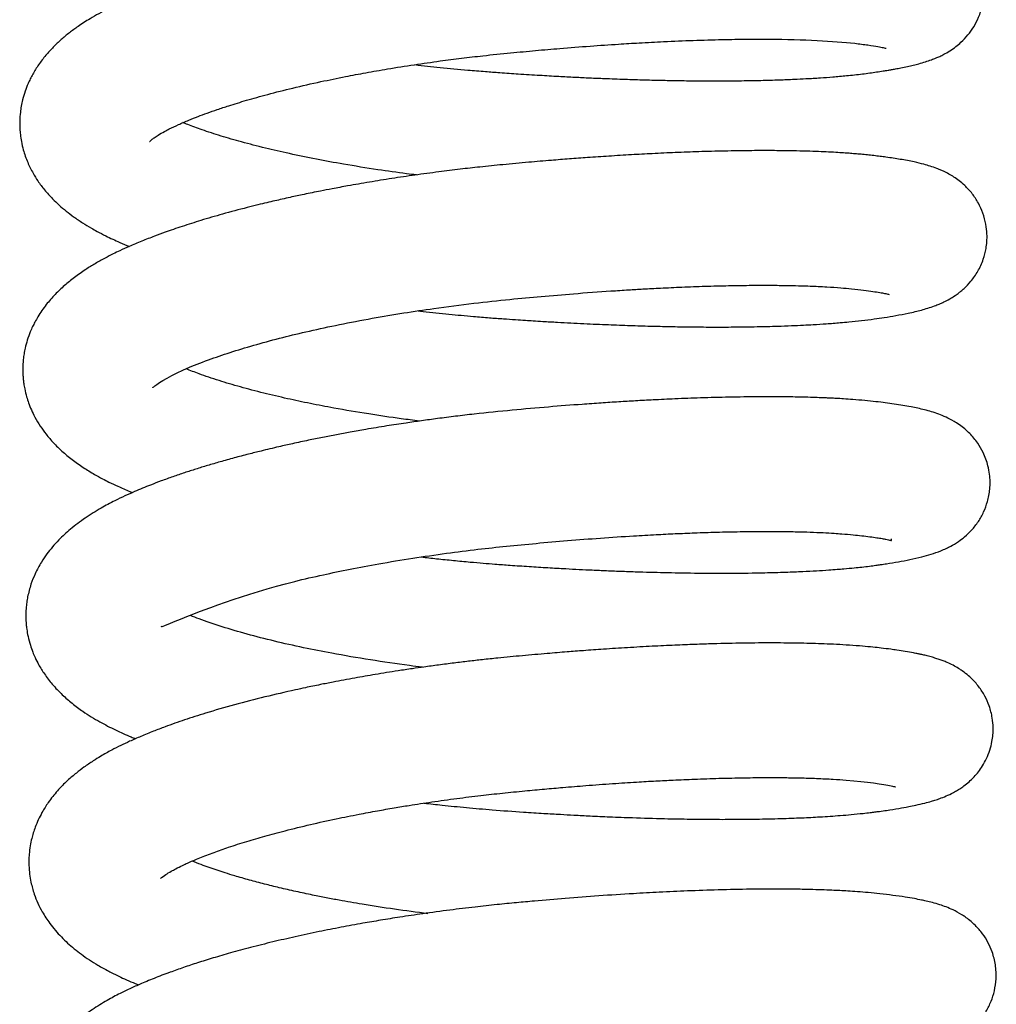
# Model space of a CAD drawing. Header units: inches. Extents: x 53216 to 117387, y -66787 to -22834.
# Tile 90 of 256: x 60599.48 to 60602, y -30120.6 to -30118.05. Entities that reach past the tile are written whole.
import ezdxf

# ---------------------------------------------------------------- set-up
doc = ezdxf.new("R2010")
doc.units = ezdxf.units.IN
doc.header["$MEASUREMENT"] = 0
doc.layers.add('FAKRO LOFT LADDERS', color=7, linetype='Continuous')

msp = doc.modelspace()

# ---------------------------------------------------------------- linework, layer by layer
at = {"layer": 'FAKRO LOFT LADDERS', "color": 7, "linetype": 'Continuous'}
for points, knots in [([(60600.4988, -30118.1702), (60600.5204, -30118.1727), (60600.566, -30118.1776), (60600.6269, -30118.1834), (60600.6785, -30118.1877), (60600.722, -30118.191), (60600.7689, -30118.1942), (60600.8198, -30118.1974), (60600.8687, -30118.2002), (60600.9118, -30118.2025), (60600.9513, -30118.2044), (60600.9945, -30118.2062), (60601.0423, -30118.208), (60601.0929, -30118.2096), (60601.14, -30118.2107), (60601.1861, -30118.2115), (60601.2329, -30118.2121), (60601.284, -30118.2122), (60601.3383, -30118.2119), (60601.392, -30118.211), (60601.4398, -30118.2097), (60601.4785, -30118.2081), (60601.514, -30118.2064), (60601.5473, -30118.2043), (60601.5822, -30118.2018), (60601.6188, -30118.1985), (60601.6505, -30118.1951), (60601.6761, -30118.1918), (60601.694, -30118.1892), (60601.7097, -30118.1868), (60601.7222, -30118.1848), (60601.7331, -30118.1829), (60601.7441, -30118.181), (60601.7577, -30118.1784), (60601.7735, -30118.1751), (60601.7888, -30118.1716), (60601.804, -30118.1677), (60601.8199, -30118.1631), (60601.8343, -30118.1582), (60601.8467, -30118.1534), (60601.857, -30118.1489), (60601.8691, -30118.1429), (60601.8828, -30118.1351), (60601.8982, -30118.1245), (60601.9141, -30118.1111), (60601.9297, -30118.095), (60601.9459, -30118.0725), (60601.9589, -30118.047), (60601.969, -30118.0156), (60601.9729, -30117.9812), (60601.97, -30117.9479), (60601.9624, -30117.919), (60601.9516, -30117.8947), (60601.9394, -30117.8748), (60601.926, -30117.8578), (60601.9114, -30117.8432), (60601.8981, -30117.8323), (60601.886, -30117.8239), (60601.8731, -30117.8162), (60601.8591, -30117.809), (60601.8439, -30117.8025), (60601.8286, -30117.7971), (60601.8091, -30117.7912), (60601.7895, -30117.7864), (60601.7681, -30117.782), (60601.7464, -30117.7781), (60601.7186, -30117.7738), (60601.6875, -30117.7697), (60601.657, -30117.7663), (60601.6296, -30117.7638), (60601.602, -30117.7617), (60601.5751, -30117.7601), (60601.552, -30117.759), (60601.5329, -30117.7582), (60601.5142, -30117.7575), (60601.4906, -30117.7568), (60601.4598, -30117.7562), (60601.4195, -30117.7557), (60601.3695, -30117.7557), (60601.3142, -30117.7564), (60601.2533, -30117.7578), (60601.1929, -30117.7597), (60601.1357, -30117.7622), (60601.0869, -30117.7646), (60601.0422, -30117.767), (60600.9868, -30117.7704), (60600.9192, -30117.775), (60600.8375, -30117.7814), (60600.7658, -30117.7876), (60600.7053, -30117.7933), (60600.6604, -30117.798), (60600.6187, -30117.8026), (60600.5762, -30117.8077), (60600.5283, -30117.8139), (60600.4713, -30117.8218), (60600.4143, -30117.8305), (60600.3636, -30117.8388), (60600.3195, -30117.8465), (60600.2741, -30117.8549), (60600.2181, -30117.8659), (60600.1569, -30117.879), (60600.096, -30117.8931), (60600.0405, -30117.9071), (60599.9867, -30117.9216), (60599.9339, -30117.9371), (60599.8816, -30117.9539), (60599.8302, -30117.9718), (60599.7804, -30117.9911), (60599.7386, -30118.0092), (60599.6978, -30118.0287), (60599.6612, -30118.0488), (60599.629, -30118.0695), (60599.6042, -30118.0876), (60599.5829, -30118.1053), (60599.5625, -30118.1245), (60599.5428, -30118.146), (60599.5249, -30118.1694), (60599.5119, -30118.1903), (60599.5032, -30118.207), (60599.4964, -30118.2215), (60599.4894, -30118.2395), (60599.4836, -30118.259), (60599.4797, -30118.2773), (60599.477, -30118.2954), (60599.4756, -30118.3151), (60599.4759, -30118.3343), (60599.4774, -30118.3523), (60599.4801, -30118.3704), (60599.4858, -30118.3948), (60599.4956, -30118.4226), (60599.5089, -30118.4493), (60599.5236, -30118.4731), (60599.5402, -30118.4952), (60599.5589, -30118.5159), (60599.5777, -30118.5339), (60599.5961, -30118.5494), (60599.6159, -30118.5644), (60599.6383, -30118.5796), (60599.6581, -30118.5915), (60599.6784, -30118.6029), (60599.7028, -30118.6155), (60599.7302, -30118.6282), (60599.7512, -30118.6371), (60599.7596, -30118.6405)], [0.37639123, 0.37639123, 0.37639123, 0.37639123, 0.37650604, 0.3766317, 0.3767108, 0.37677544, 0.37685912, 0.37695557, 0.37704204, 0.37711656, 0.37718408, 0.37725229, 0.37734901, 0.37744332, 0.37753154, 0.37761358, 0.37770702, 0.3778042, 0.37791882, 0.378042, 0.37814943, 0.37823973, 0.37831316, 0.37840727, 0.37849074, 0.37858889, 0.37871011, 0.37876913, 0.37882824, 0.3788873, 0.3789342, 0.37896593, 0.37900399, 0.37905738, 0.379127, 0.37919256, 0.37925784, 0.3793315, 0.37939997, 0.37944877, 0.37948738, 0.37952639, 0.37958219, 0.37963335, 0.37967439, 0.37973378, 0.37978657, 0.37984203, 0.37990335, 0.37997574, 0.38003767, 0.38009189, 0.38014681, 0.38018934, 0.38023952, 0.38028153, 0.38032025, 0.38036293, 0.38039813, 0.38044751, 0.38051335, 0.38057638, 0.38063846, 0.38076349, 0.3808343, 0.38091846, 0.38102799, 0.38115332, 0.38124283, 0.38131804, 0.38139722, 0.3814795, 0.38153986, 0.38157977, 0.38162524, 0.3816809, 0.38175302, 0.38184599, 0.38195998, 0.38208461, 0.38219688, 0.38233154, 0.38243981, 0.3825241, 0.38260496, 0.38268702, 0.3828262, 0.38296812, 0.38311961, 0.38320225, 0.3832847, 0.38335445, 0.38342091, 0.38350852, 0.3836073, 0.3837242, 0.3838154, 0.38388368, 0.38396822, 0.38406957, 0.38420324, 0.38432698, 0.38443864, 0.38455227, 0.38467798, 0.38479829, 0.38492757, 0.38506714, 0.38520017, 0.38529174, 0.38543938, 0.38554641, 0.38562741, 0.38570883, 0.38579091, 0.38587393, 0.38596285, 0.38604388, 0.38608134, 0.3861181, 0.38617516, 0.38623629, 0.38628104, 0.3863231, 0.38637991, 0.38643501, 0.38647278, 0.38652102, 0.3865784, 0.3866707, 0.38675674, 0.38682119, 0.38690439, 0.38699224, 0.38706306, 0.3871333, 0.38720372, 0.38728328, 0.38736289, 0.38741103, 0.38748225, 0.38759284, 0.38766497, 0.38766497, 0.38766497, 0.38766497]), ([(60599.8121, -30118.3692), (60599.8121, -30118.3692), (60599.8129, -30118.3683), (60599.8168, -30118.3648), (60599.824, -30118.3592), (60599.8343, -30118.3523), (60599.848, -30118.3443), (60599.8652, -30118.3353), (60599.8861, -30118.3255), (60599.9112, -30118.3146), (60599.9365, -30118.3046), (60599.9611, -30118.2954), (60599.9876, -30118.2861), (60600.021, -30118.2751), (60600.064, -30118.2619), (60600.1192, -30118.2466), (60600.1833, -30118.2303), (60600.251, -30118.2149), (60600.3146, -30118.2019), (60600.3723, -30118.191), (60600.4315, -30118.1806), (60600.4959, -30118.1704), (60600.56, -30118.1612), (60600.6193, -30118.1536), (60600.6801, -30118.1464), (60600.7442, -30118.1399), (60600.8106, -30118.1336), (60600.8794, -30118.1277), (60600.9512, -30118.1221), (60601.0197, -30118.1174), (60601.0832, -30118.1136), (60601.148, -30118.1102), (60601.2202, -30118.1072), (60601.2925, -30118.1051), (60601.3576, -30118.1041), (60601.491, -30118.1039), (60601.5997, -30118.1099), (60601.6721, -30118.1193), (60601.6974, -30118.1233), (60601.7124, -30118.1263), (60601.7183, -30118.1279), (60601.7186, -30118.128)], [0.61505297, 0.61505297, 0.61505297, 0.61505297, 0.615131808, 0.615223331, 0.615305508, 0.615395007, 0.615500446, 0.61556675, 0.61567342, 0.6157794, 0.61586365, 0.615942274, 0.616023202, 0.616109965, 0.616236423, 0.616376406, 0.616532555, 0.616696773, 0.616834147, 0.616943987, 0.617059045, 0.617197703, 0.617329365, 0.61743635, 0.617543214, 0.617681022, 0.617805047, 0.617925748, 0.618078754, 0.618224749, 0.618331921, 0.61846266, 0.618625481, 0.618792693, 0.618945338, 0.619083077, 0.619784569, 0.619944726, 0.620101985, 0.620227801, 0.620377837, 0.620377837, 0.620377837, 0.620377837]), ([(60600.5027, -30118.4556), (60600.4941, -30118.4546), (60600.4606, -30118.4503), (60600.3966, -30118.4414), (60600.3187, -30118.4288), (60600.2422, -30118.4148), (60600.1745, -30118.4009), (60600.11, -30118.386), (60600.0506, -30118.3707), (60599.9959, -30118.3548), (60599.9495, -30118.3397), (60599.9178, -30118.3281), (60599.9022, -30118.322), (60599.898, -30118.3203)], [0.611943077, 0.611943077, 0.611943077, 0.611943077, 0.611993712, 0.612142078, 0.612327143, 0.612479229, 0.612637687, 0.612787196, 0.612945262, 0.613093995, 0.613246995, 0.613375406, 0.613424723, 0.613424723, 0.613424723, 0.613424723]), ([(60600.5074, -30118.8072), (60600.5115, -30118.8077), (60600.5379, -30118.8107), (60600.5855, -30118.8157), (60600.6429, -30118.8211), (60600.69, -30118.825), (60600.7263, -30118.8277), (60600.7574, -30118.8298), (60600.783, -30118.8315), (60600.8065, -30118.833), (60600.8341, -30118.8347), (60600.8781, -30118.8373), (60600.935, -30118.8402), (60600.9977, -30118.843), (60601.055, -30118.8451), (60601.108, -30118.8467), (60601.1599, -30118.8479), (60601.2128, -30118.8488), (60601.2682, -30118.8492), (60601.3263, -30118.8491), (60601.3833, -30118.8483), (60601.4327, -30118.8471), (60601.4723, -30118.8456), (60601.5031, -30118.8443), (60601.533, -30118.8427), (60601.5651, -30118.8406), (60601.5956, -30118.8382), (60601.626, -30118.8355), (60601.6558, -30118.8323), (60601.6861, -30118.8285), (60601.7159, -30118.8241), (60601.7455, -30118.8192), (60601.7717, -30118.8142), (60601.7933, -30118.8094), (60601.8096, -30118.8053), (60601.8273, -30118.8001), (60601.8413, -30118.7955), (60601.8559, -30118.7898), (60601.8685, -30118.7842), (60601.8818, -30118.7773), (60601.894, -30118.7698), (60601.9038, -30118.763), (60601.9128, -30118.7559), (60601.9231, -30118.7469), (60601.939, -30118.7305), (60601.9567, -30118.7052), (60601.9701, -30118.6759), (60601.9768, -30118.6497), (60601.9795, -30118.6274), (60601.9799, -30118.6072), (60601.9771, -30118.5814), (60601.9698, -30118.5544), (60601.9576, -30118.5276), (60601.9413, -30118.503), (60601.9238, -30118.4841), (60601.9076, -30118.4704), (60601.8936, -30118.4606), (60601.8803, -30118.4527), (60601.8681, -30118.4466), (60601.858, -30118.4421), (60601.8405, -30118.4351), (60601.8188, -30118.4285), (60601.7885, -30118.4212), (60601.7566, -30118.4153), (60601.7263, -30118.4107), (60601.7028, -30118.4076), (60601.6866, -30118.4056), (60601.6702, -30118.4038), (60601.6539, -30118.4022), (60601.6381, -30118.4009), (60601.6231, -30118.3997), (60601.6067, -30118.3985), (60601.5789, -30118.3968), (60601.5444, -30118.3952), (60601.5038, -30118.3939), (60601.4663, -30118.3931), (60601.422, -30118.3926), (60601.3663, -30118.3927), (60601.3027, -30118.3937), (60601.2363, -30118.3954), (60601.1738, -30118.3977), (60601.1156, -30118.4004), (60601.0581, -30118.4035), (60601.0022, -30118.4069), (60600.9485, -30118.4105), (60600.8989, -30118.4142), (60600.8481, -30118.4182), (60600.7907, -30118.4231), (60600.7289, -30118.4287), (60600.6697, -30118.4347), (60600.6145, -30118.4409), (60600.5583, -30118.4479), (60600.4993, -30118.4559), (60600.4393, -30118.4647), (60600.3811, -30118.4741), (60600.3297, -30118.483), (60600.2876, -30118.4908), (60600.2499, -30118.4982), (60600.2137, -30118.5055), (60600.1807, -30118.5126), (60600.1557, -30118.5181), (60600.1355, -30118.5228), (60600.1146, -30118.5276), (60600.0907, -30118.5334), (60600.0519, -30118.5431), (60600.002, -30118.5564), (60599.946, -30118.5728), (60599.8964, -30118.5885), (60599.8569, -30118.6021), (60599.8223, -30118.6149), (60599.7912, -30118.627), (60599.7614, -30118.6396), (60599.737, -30118.6506), (60599.7164, -30118.6606), (60599.6946, -30118.6717), (60599.671, -30118.6849), (60599.6443, -30118.7015), (60599.6178, -30118.72), (60599.5913, -30118.7415), (60599.5669, -30118.7647), (60599.5476, -30118.7868), (60599.5331, -30118.8064), (60599.5233, -30118.8215), (60599.5154, -30118.8354), (60599.5088, -30118.8485), (60599.502, -30118.864), (60599.4953, -30118.8826), (60599.4902, -30118.9015), (60599.4869, -30118.9186), (60599.4846, -30118.9359), (60599.4835, -30118.955), (60599.4839, -30118.9722), (60599.4849, -30118.9849), (60599.4864, -30118.9966), (60599.4889, -30119.0115), (60599.4931, -30119.0284), (60599.4989, -30119.0464), (60599.506, -30119.0641), (60599.5159, -30119.0844), (60599.5285, -30119.1055), (60599.5447, -30119.1279), (60599.5634, -30119.1494), (60599.5859, -30119.1713), (60599.6115, -30119.1925), (60599.6398, -30119.2125), (60599.666, -30119.2286), (60599.6885, -30119.241), (60599.7089, -30119.2514), (60599.7319, -30119.2623), (60599.7525, -30119.2713), (60599.7653, -30119.2766), (60599.7676, -30119.2775)], [0.38924226, 0.38924226, 0.38924226, 0.38924226, 0.38926411, 0.38938211, 0.38949342, 0.3895647, 0.38962846, 0.38968282, 0.38972729, 0.38976199, 0.38980621, 0.38987191, 0.38999326, 0.39010736, 0.3902082, 0.39030525, 0.3904003, 0.39049999, 0.39060899, 0.39072716, 0.39085349, 0.39097029, 0.39105475, 0.39112757, 0.39119032, 0.39127552, 0.39137108, 0.39143396, 0.39152909, 0.39163093, 0.39171723, 0.39182626, 0.39195337, 0.39202913, 0.3921006, 0.39217145, 0.39225116, 0.3923006, 0.39234837, 0.39240299, 0.392445, 0.39247563, 0.39249811, 0.39252391, 0.39258219, 0.39264669, 0.39271385, 0.39276964, 0.3928019, 0.39284118, 0.3928884, 0.39294498, 0.39300121, 0.39305964, 0.39312271, 0.39316811, 0.39320937, 0.39325382, 0.39330495, 0.39333758, 0.39336995, 0.39351362, 0.39362309, 0.39377282, 0.39391118, 0.39396504, 0.39401861, 0.39407152, 0.39412179, 0.39416897, 0.39421216, 0.39425135, 0.39430621, 0.39444071, 0.39452185, 0.39460809, 0.39470966, 0.39482664, 0.39497528, 0.39510834, 0.39522551, 0.39533856, 0.39543793, 0.39554464, 0.39564349, 0.39572707, 0.39580908, 0.39591199, 0.3960289, 0.3961325, 0.39622169, 0.39631879, 0.39642824, 0.39653488, 0.39664035, 0.39674411, 0.39681912, 0.39687635, 0.39695827, 0.39702791, 0.39707005, 0.39710743, 0.39714959, 0.39719694, 0.39725495, 0.39739281, 0.39752016, 0.39763592, 0.39774619, 0.3978167, 0.39790671, 0.39799955, 0.39807112, 0.39812404, 0.39818846, 0.39827202, 0.3983537, 0.39845819, 0.39855578, 0.39865431, 0.39875502, 0.39880974, 0.39886322, 0.39890707, 0.39894361, 0.39898379, 0.39904468, 0.39910264, 0.39913996, 0.39918065, 0.39924189, 0.39928731, 0.39931492, 0.39934158, 0.3993796, 0.3994343, 0.39947866, 0.39953061, 0.39958777, 0.39966389, 0.39973544, 0.39982096, 0.39991023, 0.40001078, 0.40011464, 0.40021415, 0.40028111, 0.40033237, 0.4004039, 0.40049461, 0.40051461, 0.40051461, 0.40051461, 0.40051461]), ([(60599.82, -30119.0061), (60599.82, -30119.0061), (60599.8207, -30119.0053), (60599.8313, -30118.9954), (60599.8806, -30118.966), (60599.9675, -30118.9325), (60600.0267, -30118.9125), (60600.0887, -30118.8939), (60600.1554, -30118.8761), (60600.2264, -30118.859), (60600.3039, -30118.8423), (60600.3857, -30118.8267), (60600.4678, -30118.8128), (60600.5556, -30118.7997), (60600.6475, -30118.7878), (60600.7407, -30118.7778), (60600.8269, -30118.7698), (60600.9144, -30118.7624), (60600.9898, -30118.7569), (60601.0493, -30118.753), (60601.0921, -30118.7505), (60601.1383, -30118.7481), (60601.1921, -30118.7456), (60601.2511, -30118.7434), (60601.3121, -30118.7418), (60601.3707, -30118.741), (60601.4229, -30118.741), (60601.4651, -30118.7415), (60601.4968, -30118.7423), (60601.5215, -30118.7431), (60601.5435, -30118.744), (60601.5706, -30118.7454), (60601.5998, -30118.7474), (60601.6318, -30118.7503), (60601.6597, -30118.7536), (60601.6842, -30118.7569), (60601.7021, -30118.7597), (60601.7165, -30118.7624), (60601.7247, -30118.7643), (60601.7265, -30118.7649), (60601.7266, -30118.7649)], [0.602212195, 0.602212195, 0.602212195, 0.602212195, 0.602288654, 0.602380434, 0.602910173, 0.603105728, 0.603273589, 0.603440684, 0.603607, 0.603767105, 0.603938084, 0.604116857, 0.604282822, 0.60443601, 0.604637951, 0.604817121, 0.604972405, 0.605134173, 0.605324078, 0.605415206, 0.60549049, 0.605584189, 0.60569985, 0.605829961, 0.605967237, 0.606111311, 0.606245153, 0.60635754, 0.606444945, 0.606509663, 0.606573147, 0.606645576, 0.606769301, 0.606876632, 0.607011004, 0.607131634, 0.607238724, 0.607333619, 0.607463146, 0.607533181, 0.607533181, 0.607533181, 0.607533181]), ([(60600.5104, -30119.0926), (60600.4947, -30119.0906), (60600.4503, -30119.0848), (60600.3756, -30119.0739), (60600.2972, -30119.0606), (60600.2273, -30119.0472), (60600.1665, -30119.0343), (60600.1056, -30119.0199), (60600.0464, -30119.0043), (60599.99, -30118.9875), (60599.9436, -30118.9718), (60599.9171, -30118.9617), (60599.9067, -30118.9575)], [0.599102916, 0.599102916, 0.599102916, 0.599102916, 0.599195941, 0.599366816, 0.599557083, 0.599690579, 0.59982778, 0.599976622, 0.600134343, 0.600292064, 0.600459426, 0.600581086, 0.600581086, 0.600581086, 0.600581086]), ([(60600.5151, -30119.4441), (60600.5284, -30119.4456), (60600.5561, -30119.4487), (60600.5985, -30119.4531), (60600.6387, -30119.4569), (60600.6745, -30119.46), (60600.7089, -30119.4627), (60600.7484, -30119.4656), (60600.7941, -30119.4687), (60600.8422, -30119.4717), (60600.8856, -30119.4742), (60600.9239, -30119.4762), (60600.9591, -30119.4779), (60600.9962, -30119.4795), (60601.037, -30119.4811), (60601.0898, -30119.4829), (60601.1558, -30119.4847), (60601.2353, -30119.4859), (60601.3199, -30119.4862), (60601.3951, -30119.4852), (60601.4563, -30119.4835), (60601.5007, -30119.4817), (60601.5376, -30119.4798), (60601.567, -30119.4779), (60601.5905, -30119.4762), (60601.6126, -30119.4744), (60601.6341, -30119.4724), (60601.656, -30119.4701), (60601.6746, -30119.4679), (60601.6906, -30119.4658), (60601.7056, -30119.4637), (60601.7255, -30119.4607), (60601.7508, -30119.4566), (60601.7816, -30119.4508), (60601.8087, -30119.4446), (60601.8349, -30119.4373), (60601.8557, -30119.4301), (60601.8729, -30119.4227), (60601.8881, -30119.4151), (60601.9032, -30119.4062), (60601.923, -30119.3913), (60601.9401, -30119.375), (60601.9571, -30119.3536), (60601.9715, -30119.3282), (60601.9819, -30119.3), (60601.9881, -30119.2669), (60601.9876, -30119.2354), (60601.9827, -30119.2094), (60601.9769, -30119.1905), (60601.9682, -30119.1702), (60601.9551, -30119.1478), (60601.9379, -30119.1272), (60601.9217, -30119.1123), (60601.9074, -30119.1014), (60601.8841, -30119.0866), (60601.8525, -30119.073), (60601.8186, -30119.0632), (60601.782, -30119.0552), (60601.7408, -30119.0484), (60601.6918, -30119.042), (60601.6454, -30119.0376), (60601.6104, -30119.0352), (60601.5914, -30119.034), (60601.5765, -30119.0333), (60601.562, -30119.0326), (60601.5444, -30119.0319), (60601.5211, -30119.0311), (60601.4891, -30119.0303), (60601.4446, -30119.0296), (60601.3844, -30119.0296), (60601.3143, -30119.0305), (60601.2418, -30119.0324), (60601.1758, -30119.0349), (60601.1195, -30119.0376), (60601.0709, -30119.0402), (60601.0259, -30119.0428), (60600.9799, -30119.0458), (60600.9194, -30119.0501), (60600.8428, -30119.0561), (60600.7493, -30119.0643), (60600.6689, -30119.0725), (60600.6045, -30119.08), (60600.5588, -30119.0858), (60600.516, -30119.0916), (60600.4721, -30119.098), (60600.4241, -30119.1053), (60600.376, -30119.1133), (60600.3327, -30119.1209), (60600.2955, -30119.1278), (60600.2593, -30119.1348), (60600.2214, -30119.1425), (60600.1836, -30119.1506), (60600.1505, -30119.158), (60600.1234, -30119.1644), (60600.0971, -30119.1707), (60600.0661, -30119.1785), (60600.0308, -30119.1878), (60599.9952, -30119.1977), (60599.9623, -30119.2073), (60599.9316, -30119.2168), (60599.9018, -30119.2264), (60599.8717, -30119.2367), (60599.8425, -30119.2472), (60599.8163, -30119.2572), (60599.7934, -30119.2664), (60599.7712, -30119.2758), (60599.7477, -30119.2862), (60599.7181, -30119.3004), (60599.6832, -30119.319), (60599.6448, -30119.3429), (60599.6085, -30119.3702), (60599.5807, -30119.3957), (60599.5607, -30119.4176), (60599.5457, -30119.4366), (60599.5303, -30119.4594), (60599.5161, -30119.4855), (60599.504, -30119.5158), (60599.4973, -30119.5411), (60599.4938, -30119.562), (60599.4919, -30119.5797), (60599.4914, -30119.5985), (60599.4923, -30119.6165), (60599.4941, -30119.6329), (60599.4974, -30119.6513), (60599.5026, -30119.6711), (60599.509, -30119.6891), (60599.516, -30119.7057), (60599.5266, -30119.7265), (60599.5398, -30119.7477), (60599.5609, -30119.7753), (60599.5849, -30119.8002), (60599.6113, -30119.8232), (60599.6439, -30119.8472), (60599.6805, -30119.8698), (60599.7228, -30119.8917), (60599.7541, -30119.9056), (60599.7717, -30119.9129), (60599.7755, -30119.9144)], [0.40209166, 0.40209166, 0.40209166, 0.40209166, 0.40216213, 0.40223841, 0.40231465, 0.40237313, 0.40242576, 0.40249412, 0.4025794, 0.40266476, 0.40274627, 0.40280813, 0.40286745, 0.40293377, 0.40300717, 0.40308777, 0.4032228, 0.40337481, 0.40354351, 0.4037283, 0.40384949, 0.40395356, 0.4040406, 0.40412144, 0.40417938, 0.40422741, 0.40430144, 0.40435876, 0.40441843, 0.40446881, 0.40450797, 0.40456095, 0.4046724, 0.40478752, 0.40491918, 0.40502649, 0.40513561, 0.40519203, 0.4052353, 0.4053056, 0.40535287, 0.4054118, 0.40547247, 0.40552857, 0.40558364, 0.40564668, 0.40571958, 0.40576153, 0.4057971, 0.4058331, 0.4058893, 0.40595703, 0.40599651, 0.40603958, 0.40608552, 0.40623335, 0.40639064, 0.4065426, 0.40671371, 0.40687669, 0.40705527, 0.40712319, 0.40717602, 0.40721098, 0.40724174, 0.4072898, 0.40734597, 0.40741561, 0.40752331, 0.40765759, 0.40781633, 0.40796545, 0.40809296, 0.40819874, 0.40828317, 0.40836233, 0.40844526, 0.40853186, 0.40868606, 0.40885063, 0.4090217, 0.40910645, 0.40918878, 0.40926292, 0.40933363, 0.40942343, 0.40952176, 0.40959628, 0.4096629, 0.40973059, 0.40980146, 0.40988162, 0.40995222, 0.41000011, 0.41004681, 0.41011451, 0.41019516, 0.41027465, 0.41034866, 0.41041912, 0.41048969, 0.41056425, 0.41064289, 0.41071603, 0.410774, 0.41083257, 0.41090754, 0.41098526, 0.41109698, 0.41123572, 0.41137634, 0.411497, 0.41156833, 0.41163466, 0.41170579, 0.41180144, 0.41188018, 0.41196927, 0.41200735, 0.41204905, 0.41210878, 0.41215367, 0.4121895, 0.4122383, 0.41230092, 0.4123507, 0.41239231, 0.41244352, 0.41252815, 0.41262324, 0.4127327, 0.41283138, 0.4129326, 0.41308382, 0.41321102, 0.41333227, 0.41336476, 0.41336476, 0.41336476, 0.41336476]), ([(60599.8413, -30119.6234), (60599.8434, -30119.6254), (60599.8654, -30119.6136), (60600.0815, -30119.5308), (60600.2583, -30119.4907), (60600.3313, -30119.4755), (60600.4084, -30119.461), (60600.4919, -30119.4472), (60600.5779, -30119.4347), (60600.6592, -30119.4244), (60600.7367, -30119.416), (60600.8141, -30119.4086), (60600.8953, -30119.4015), (60600.9798, -30119.395), (60601.0564, -30119.3899), (60601.1206, -30119.3863), (60601.1733, -30119.3837), (60601.2254, -30119.3815), (60601.2818, -30119.3797), (60601.3421, -30119.3784), (60601.3984, -30119.3779), (60601.4471, -30119.3781), (60601.4868, -30119.3787), (60601.5225, -30119.3797), (60601.5546, -30119.3811), (60601.582, -30119.3826), (60601.6076, -30119.3844), (60601.632, -30119.3865), (60601.656, -30119.3891), (60601.6766, -30119.3917), (60601.6942, -30119.3942), (60601.7077, -30119.3963), (60601.7183, -30119.3983), (60601.7255, -30119.3993), (60601.7329, -30119.4028), (60601.7328, -30119.3995), (60601.7321, -30119.3973)], [0.589498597, 0.589498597, 0.589498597, 0.589498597, 0.590050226, 0.590947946, 0.591116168, 0.591266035, 0.591420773, 0.591598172, 0.591770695, 0.591928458, 0.592070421, 0.592217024, 0.592373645, 0.592539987, 0.592710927, 0.592829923, 0.592932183, 0.593039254, 0.593163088, 0.593303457, 0.593452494, 0.593569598, 0.593675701, 0.593772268, 0.593874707, 0.593967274, 0.59403861, 0.59414858, 0.594239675, 0.594336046, 0.594430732, 0.594509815, 0.594581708, 0.59464844, 0.594741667, 0.594804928, 0.594804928, 0.594804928, 0.594804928]), ([(60600.5182, -30119.7295), (60600.507, -30119.7281), (60600.4615, -30119.7222), (60600.3817, -30119.7106), (60600.2903, -30119.6949), (60600.2077, -30119.6786), (60600.1339, -30119.662), (60600.0632, -30119.6438), (60599.9972, -30119.6243), (60599.9504, -30119.6086), (60599.9251, -30119.5984), (60599.9182, -30119.5956)], [0.586454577, 0.586454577, 0.586454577, 0.586454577, 0.586520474, 0.586726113, 0.586937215, 0.587100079, 0.58727794, 0.587460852, 0.587643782, 0.587838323, 0.58791759, 0.58791759, 0.58791759, 0.58791759]), ([(60600.5229, -30120.081), (60600.5383, -30120.0828), (60600.5745, -30120.0868), (60600.6332, -30120.0927), (60600.7036, -30120.0988), (60600.7705, -30120.1036), (60600.8293, -30120.1074), (60600.8728, -30120.1099), (60600.9127, -30120.1121), (60600.9553, -30120.1143), (60601.006, -30120.1166), (60601.0706, -30120.119), (60601.1406, -30120.1211), (60601.2085, -30120.1224), (60601.2677, -30120.123), (60601.3249, -30120.123), (60601.3849, -30120.1224), (60601.4444, -30120.1211), (60601.4989, -30120.1191), (60601.5411, -30120.117), (60601.5739, -30120.1149), (60601.6011, -30120.1129), (60601.6297, -30120.1105), (60601.6554, -30120.1079), (60601.6755, -30120.1057), (60601.6895, -30120.1039), (60601.7037, -30120.102), (60601.725, -30120.099), (60601.7505, -30120.0949), (60601.7749, -30120.0905), (60601.7976, -30120.0859), (60601.8167, -30120.0814), (60601.8339, -30120.0768), (60601.8482, -30120.0724), (60601.862, -30120.0676), (60601.8787, -30120.0608), (60601.8942, -30120.0531), (60601.9084, -30120.0446), (60601.922, -30120.0351), (60601.9321, -30120.027), (60601.9458, -30120.0139), (60601.9577, -30119.9999), (60601.9688, -30119.9839), (60601.9788, -30119.9658), (60601.9873, -30119.9442), (60601.9924, -30119.9236), (60601.9951, -30119.9042), (60601.9958, -30119.8834), (60601.9935, -30119.8584), (60601.9864, -30119.8303), (60601.9742, -30119.8029), (60601.9583, -30119.7784), (60601.9408, -30119.7592), (60601.9252, -30119.7458), (60601.9141, -30119.7377), (60601.9031, -30119.7307), (60601.8912, -30119.7239), (60601.8775, -30119.7175), (60601.8658, -30119.7128), (60601.8552, -30119.7089), (60601.8439, -30119.7053), (60601.8315, -30119.7018), (60601.8195, -30119.6988), (60601.809, -30119.6964), (60601.7994, -30119.6943), (60601.7865, -30119.6918), (60601.7689, -30119.6887), (60601.7489, -30119.6856), (60601.7276, -30119.6826), (60601.7077, -30119.6801), (60601.6831, -30119.6774), (60601.6559, -30119.6748), (60601.6245, -30119.6724), (60601.5911, -30119.6705), (60601.5593, -30119.6691), (60601.5284, -30119.668), (60601.4855, -30119.667), (60601.4266, -30119.6664), (60601.3507, -30119.6669), (60601.282, -30119.6684), (60601.2225, -30119.6704), (60601.1701, -30119.6725), (60601.1118, -30119.6753), (60601.0501, -30119.6787), (60600.9905, -30119.6826), (60600.9383, -30119.6863), (60600.8899, -30119.69), (60600.8372, -30119.6943), (60600.7773, -30119.6996), (60600.7212, -30119.7049), (60600.6747, -30119.7098), (60600.6371, -30119.7141), (60600.5993, -30119.7186), (60600.5607, -30119.7236), (60600.5247, -30119.7285), (60600.4896, -30119.7335), (60600.4475, -30119.7398), (60600.3978, -30119.7478), (60600.3417, -30119.7576), (60600.2944, -30119.7664), (60600.2583, -30119.7735), (60600.2346, -30119.7784), (60600.213, -30119.7829), (60600.1711, -30119.792), (60600.1088, -30119.8064), (60600.031, -30119.8265), (60599.9713, -30119.8438), (60599.9291, -30119.857), (60599.9026, -30119.8657), (60599.877, -30119.8745), (60599.85, -30119.8843), (60599.8205, -30119.8955), (60599.7899, -30119.908), (60599.7618, -30119.9203), (60599.737, -30119.932), (60599.7114, -30119.945), (60599.6881, -30119.9581), (60599.6638, -30119.9731), (60599.6431, -30119.9871), (60599.6209, -30120.004), (60599.5976, -30120.0239), (60599.5727, -30120.0493), (60599.5512, -30120.0761), (60599.531, -30120.1084), (60599.5186, -30120.1349), (60599.5108, -30120.1579), (60599.5064, -30120.1739), (60599.5026, -30120.1923), (60599.5003, -30120.2108), (60599.4994, -30120.2278), (60599.4995, -30120.2451), (60599.5011, -30120.2645), (60599.5044, -30120.2841), (60599.5087, -30120.3013), (60599.5168, -30120.3277), (60599.5312, -30120.3591), (60599.5554, -30120.3959), (60599.5828, -30120.4278), (60599.6111, -30120.4535), (60599.6359, -30120.4726), (60599.656, -30120.4865), (60599.6796, -30120.5012), (60599.705, -30120.5154), (60599.73, -30120.5279), (60599.7526, -30120.5384), (60599.7702, -30120.546), (60599.7806, -30120.5503), (60599.7834, -30120.5514)], [0.4149414, 0.4149414, 0.4149414, 0.4149414, 0.41502296, 0.41513326, 0.41524988, 0.41539097, 0.4154822, 0.41555759, 0.41561967, 0.41569315, 0.41578384, 0.41589093, 0.41604314, 0.41617139, 0.41627754, 0.41638982, 0.41651626, 0.4166531, 0.41677972, 0.41689287, 0.41696091, 0.41702925, 0.41710637, 0.41719471, 0.41724918, 0.41728727, 0.41732462, 0.41738422, 0.41749757, 0.4175965, 0.41766931, 0.41776786, 0.41784499, 0.41789781, 0.41795591, 0.41802588, 0.41810091, 0.41813517, 0.41816754, 0.41821512, 0.418258, 0.41829313, 0.41833091, 0.41837587, 0.41842107, 0.41846452, 0.41849763, 0.41853256, 0.41858086, 0.41864209, 0.41869699, 0.4187552, 0.41881794, 0.41886363, 0.41889929, 0.4189223, 0.41897126, 0.41902574, 0.41906844, 0.41911095, 0.41915892, 0.41921511, 0.41927293, 0.4193165, 0.41935058, 0.41939735, 0.41948525, 0.41956797, 0.41962391, 0.4197074, 0.41977477, 0.4198556, 0.41995376, 0.4200449, 0.42012734, 0.42020129, 0.42027596, 0.42043788, 0.42060651, 0.42076512, 0.4208572, 0.42095741, 0.42106692, 0.42118542, 0.42129773, 0.42138961, 0.42146459, 0.42155476, 0.42166753, 0.42177873, 0.42184844, 0.42191089, 0.4219762, 0.42204727, 0.42211449, 0.42216771, 0.42223395, 0.4223408, 0.42243818, 0.42254375, 0.42260648, 0.42264429, 0.42268073, 0.42273206, 0.42289157, 0.4230585, 0.42322757, 0.42329457, 0.42335815, 0.42342091, 0.42348631, 0.42356664, 0.42365747, 0.42374181, 0.42381196, 0.42388336, 0.42397724, 0.42404048, 0.42412493, 0.42419814, 0.42428581, 0.42439604, 0.42450717, 0.42459166, 0.42470584, 0.42474807, 0.42478744, 0.42483763, 0.42489579, 0.42493384, 0.42497107, 0.42503038, 0.42508575, 0.42512714, 0.42517011, 0.42530597, 0.42540609, 0.42553901, 0.42567045, 0.42573853, 0.42581319, 0.42588983, 0.42598033, 0.42606178, 0.42612399, 0.42618977, 0.42621363, 0.42621363, 0.42621363, 0.42621363]), ([(60599.8403, -30120.2752), (60599.84, -30120.2764), (60599.8441, -30120.2718), (60599.8657, -30120.2585), (60599.8804, -30120.2504), (60599.8987, -30120.2414), (60599.9201, -30120.2317), (60599.9415, -30120.2228), (60599.9599, -30120.2155), (60599.9841, -30120.2065), (60600.018, -30120.1945), (60600.0618, -30120.1805), (60600.1108, -30120.1662), (60600.1654, -30120.1515), (60600.227, -30120.1364), (60600.2913, -30120.1222), (60600.3495, -30120.1105), (60600.3998, -30120.1011), (60600.4433, -30120.0935), (60600.4901, -30120.0858), (60600.5442, -30120.0776), (60600.6061, -30120.069), (60600.6671, -30120.0615), (60600.7259, -30120.0549), (60600.781, -30120.0495), (60600.8333, -30120.0446), (60600.8858, -30120.04), (60600.9448, -30120.0352), (60601.0085, -30120.0305), (60601.069, -30120.0266), (60601.1212, -30120.0236), (60601.1712, -30120.0211), (60601.2259, -30120.0187), (60601.2877, -30120.0167), (60601.3504, -30120.0153), (60601.4072, -30120.0148), (60601.4549, -30120.015), (60601.4979, -30120.0157), (60601.5401, -30120.017), (60601.5801, -30120.0189), (60601.6603, -30120.0243), (60601.7177, -30120.0331), (60601.7379, -30120.0376), (60601.7413, -30120.0385), (60601.7423, -30120.0388), (60601.7424, -30120.0388)], [0.576716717, 0.576716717, 0.576716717, 0.576716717, 0.577017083, 0.577123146, 0.577189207, 0.577277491, 0.577388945, 0.577457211, 0.577519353, 0.577583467, 0.577699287, 0.57783529, 0.577957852, 0.578087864, 0.57824287, 0.578391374, 0.578517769, 0.578616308, 0.578705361, 0.578783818, 0.578899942, 0.57902682, 0.579146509, 0.579254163, 0.579366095, 0.579463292, 0.579555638, 0.579669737, 0.579806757, 0.579930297, 0.580031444, 0.580124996, 0.580240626, 0.580379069, 0.58053045, 0.580671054, 0.580788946, 0.580894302, 0.581019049, 0.581153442, 0.58126821, 0.581849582, 0.581924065, 0.581980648, 0.582040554, 0.582040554, 0.582040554, 0.582040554]), ([(60600.5321, -30120.3671), (60600.4739, -30120.3599), (60600.3958, -30120.3487), (60600.3108, -30120.3339), (60600.2683, -30120.3259), (60600.2308, -30120.3184), (60600.19, -30120.3097), (60600.1485, -30120.3002), (60600.1083, -30120.2903), (60600.0699, -30120.2801), (60600.0359, -30120.2704), (60600.0082, -30120.2619), (60599.9864, -30120.2548), (60599.9656, -30120.2477), (60599.9436, -30120.2397), (60599.9293, -30120.2341), (60599.9218, -30120.2311)], [0.573604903, 0.573604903, 0.573604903, 0.573604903, 0.573947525, 0.574073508, 0.574146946, 0.57422569, 0.57432522, 0.574428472, 0.57452401, 0.574626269, 0.574733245, 0.574806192, 0.574869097, 0.574935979, 0.575008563, 0.575096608, 0.575096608, 0.575096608, 0.575096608]), ([(60600.5304, -30120.7179), (60600.5375, -30120.7187), (60600.5607, -30120.7214), (60600.6002, -30120.7256), (60600.6458, -30120.73), (60600.6859, -30120.7335), (60600.7359, -30120.7375), (60600.7997, -30120.742), (60600.8824, -30120.7471), (60600.9696, -30120.7516), (60601.0614, -30120.7554), (60601.1572, -30120.7583), (60601.2471, -30120.7598), (60601.3269, -30120.76), (60601.3915, -30120.7594), (60601.4481, -30120.7581), (60601.5072, -30120.7561), (60601.5694, -30120.7529), (60601.6306, -30120.7483), (60601.6744, -30120.7437), (60601.7037, -30120.7401), (60601.7224, -30120.7374), (60601.7415, -30120.7345), (60601.7631, -30120.731), (60601.7859, -30120.7269), (60601.8066, -30120.7225), (60601.8241, -30120.7184), (60601.8403, -30120.7142), (60601.8582, -30120.7087), (60601.8741, -30120.7029), (60601.8869, -30120.6974), (60601.8956, -30120.6932), (60601.9037, -30120.6889), (60601.9135, -30120.6832), (60601.9227, -30120.6772), (60601.933, -30120.6696), (60601.9424, -30120.6616), (60601.9517, -30120.6527), (60601.9609, -30120.6425), (60601.9693, -30120.6317), (60601.98, -30120.6154), (60601.9905, -30120.5946), (60601.9996, -30120.5661), (60602.0042, -30120.5341), (60602.0025, -30120.4997), (60601.9945, -30120.4679), (60601.9825, -30120.4409), (60601.9678, -30120.4176), (60601.9512, -30120.3986), (60601.9356, -30120.3847), (60601.9239, -30120.3759), (60601.9091, -30120.3662), (60601.8921, -30120.3573), (60601.8735, -30120.3495), (60601.8561, -30120.3435), (60601.8393, -30120.3386), (60601.8235, -30120.3348), (60601.808, -30120.3314), (60601.7902, -30120.3279), (60601.766, -30120.3239), (60601.7367, -30120.3197), (60601.7046, -30120.3157), (60601.6733, -30120.3126), (60601.6455, -30120.3103), (60601.6209, -30120.3087), (60601.5988, -30120.3075), (60601.5763, -30120.3064), (60601.5507, -30120.3054), (60601.5185, -30120.3045), (60601.4785, -30120.3037), (60601.4278, -30120.3034), (60601.3625, -30120.3038), (60601.287, -30120.3054), (60601.2076, -30120.3081), (60601.1341, -30120.3114), (60601.0576, -30120.3156), (60600.9764, -30120.3209), (60600.8907, -30120.3274), (60600.8195, -30120.3334), (60600.7605, -30120.3388), (60600.7092, -30120.3438), (60600.6515, -30120.3502), (60600.5873, -30120.358), (60600.5223, -30120.3667), (60600.4626, -30120.3756), (60600.4109, -30120.3839), (60600.3601, -30120.3926), (60600.307, -30120.4024), (60600.2484, -30120.4139), (60600.1893, -30120.4266), (60600.13, -30120.4403), (60600.0741, -30120.4543), (60600.0227, -30120.4682), (60599.9771, -30120.4814), (60599.9368, -30120.494), (60599.8996, -30120.5063), (60599.8619, -30120.5197), (60599.8238, -30120.5342), (60599.788, -30120.5491), (60599.7594, -30120.562), (60599.731, -30120.5758), (60599.7072, -30120.5885), (60599.6818, -30120.6036), (60599.6642, -30120.615), (60599.6461, -30120.6277), (60599.6289, -30120.641), (60599.6107, -30120.6564), (60599.5892, -30120.6772), (60599.5726, -30120.6961), (60599.5578, -30120.7157), (60599.5471, -30120.732), (60599.5369, -30120.7502), (60599.5283, -30120.7683), (60599.5217, -30120.7857), (60599.5168, -30120.8012), (60599.5122, -30120.8196), (60599.5087, -30120.8406), (60599.5072, -30120.863), (60599.5075, -30120.8858), (60599.5104, -30120.9129), (60599.5182, -30120.9462), (60599.5312, -30120.9798), (60599.5478, -30121.0099), (60599.5674, -30121.0378), (60599.5926, -30121.0665), (60599.6224, -30121.0934), (60599.6506, -30121.1147), (60599.6886, -30121.1391), (60599.7238, -30121.1582), (60599.7608, -30121.1756), (60599.7828, -30121.1849), (60599.7914, -30121.1884)], [0.42778999, 0.42778999, 0.42778999, 0.42778999, 0.42782802, 0.42791293, 0.42799856, 0.42806726, 0.42812261, 0.42826002, 0.42839994, 0.42855574, 0.4287216, 0.42889459, 0.42908522, 0.42923647, 0.42937272, 0.42949012, 0.42960695, 0.42977789, 0.42994398, 0.43009384, 0.43015591, 0.4302164, 0.43027579, 0.43035199, 0.4304508, 0.43054334, 0.43060291, 0.43067844, 0.43075631, 0.43084137, 0.43088248, 0.43091249, 0.43094044, 0.43097254, 0.43101045, 0.43103642, 0.43107173, 0.43109849, 0.4311264, 0.43116042, 0.43118661, 0.43124381, 0.43129832, 0.43135857, 0.43142696, 0.4314924, 0.43154533, 0.43159797, 0.43165937, 0.4317047, 0.43174222, 0.43177018, 0.43184853, 0.4319193, 0.43198627, 0.43206968, 0.43214096, 0.43219325, 0.43227005, 0.43236516, 0.43248219, 0.43259342, 0.43268711, 0.43276745, 0.43283619, 0.43289232, 0.43294533, 0.43301306, 0.43308807, 0.43318223, 0.43329707, 0.43343265, 0.433605, 0.43376009, 0.43389752, 0.4340214, 0.43418268, 0.43433674, 0.43447655, 0.43455688, 0.43464549, 0.43474509, 0.43485918, 0.43498318, 0.43508956, 0.4351796, 0.4352636, 0.4353686, 0.43547717, 0.43559843, 0.43571545, 0.43583563, 0.43594915, 0.43605044, 0.43614517, 0.43623357, 0.43632306, 0.43643328, 0.43653914, 0.43662542, 0.436689, 0.43679671, 0.4368573, 0.43692804, 0.43698855, 0.43704927, 0.43711862, 0.43720226, 0.43729815, 0.43735097, 0.43741075, 0.4374631, 0.43752365, 0.43757488, 0.43761395, 0.43765338, 0.43772565, 0.43778044, 0.4378291, 0.43790343, 0.43799366, 0.43809788, 0.43819358, 0.43827497, 0.43838924, 0.43850976, 0.43863701, 0.43872967, 0.43887012, 0.43898962, 0.43906402, 0.43906402, 0.43906402, 0.43906402])]:
    msp.add_open_spline(points, degree=3, knots=knots, dxfattribs=at)

doc.saveas('drawing.dxf')
